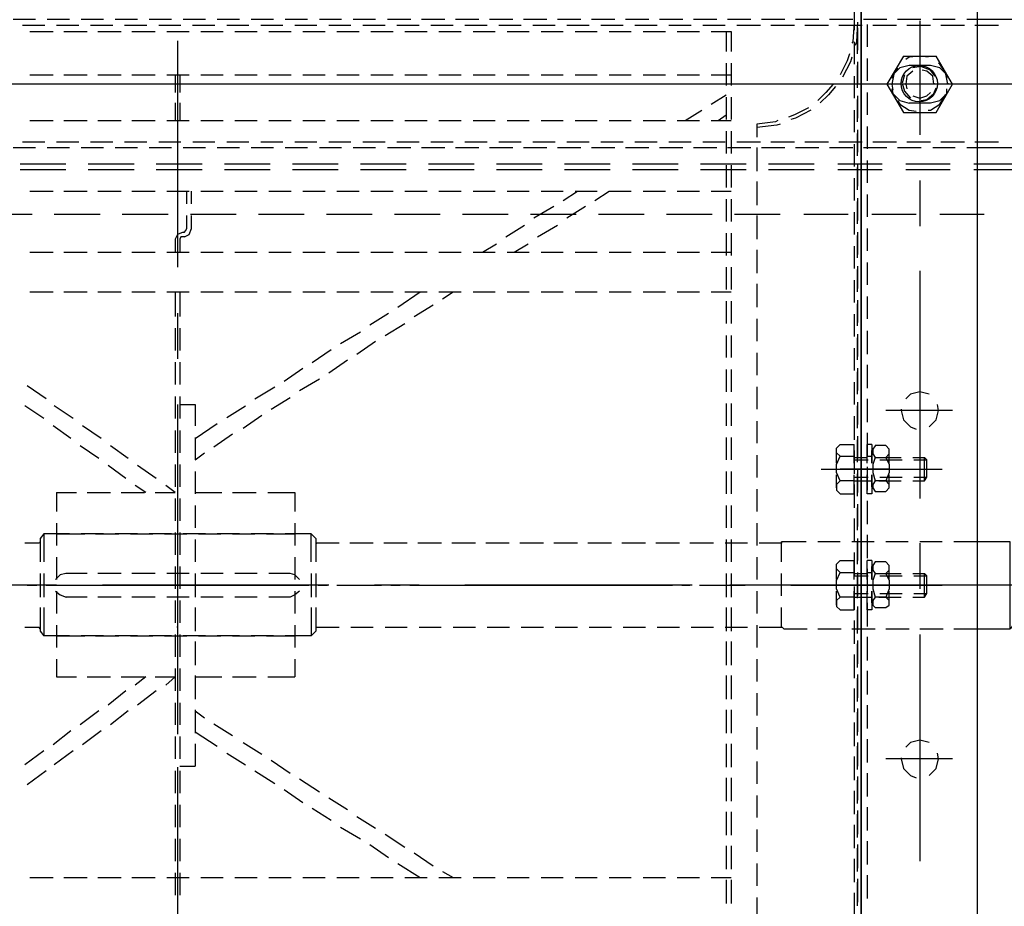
# Model space of a CAD drawing. Header units: millimetres. Extents: x -410 to 72073, y -3152 to 13830.
# Tile 83 of 92: x 34641 to 34778, y 10626 to 10750. Entities that reach past the tile are written whole.
import ezdxf

# ---------------------------------------------------------------- set-up
doc = ezdxf.new("R2010")
doc.units = ezdxf.units.MM
doc.layers.add('ACMV-EQP-CHW', color=30, linetype='Continuous', true_color=0xff7f00)

# ---------------------------------------------------------------- blocks, each defined once
blk = doc.blocks.new('AHU-3TR-CARRIER')
at = {"layer": 'ACMV-EQP-CHW'}
for points in [[(751.81, 519.81), (751.81, 84.51)], [(751.81, 82.02), (751.81, 519.5)], [(782.67, 519.81), (782.67, 84.51)], [(749.94, 436.24), (749.94, 430.32)], [(532.29, 433.13), (526.36, 433.13)], [(541.32, 433.13), (535.4, 433.13)], [(550.36, 433.13), (544.44, 433.13)], [(559.41, 433.13), (553.48, 433.13)], [(568.46, 433.13), (562.53, 433.13)], [(577.51, 433.13), (571.57, 433.13)], [(586.54, 433.13), (580.62, 433.13)], [(595.58, 433.13), (589.66, 433.13)], [(604.63, 433.13), (598.7, 433.13)], [(613.67, 433.13), (607.75, 433.13)], [(622.71, 433.13), (616.78, 433.13)], [(632.07, 433.13), (625.83, 433.13)], [(641.11, 433.13), (634.87, 433.13)], [(650.15, 433.13), (643.92, 433.13)], [(659.19, 433.13), (652.96, 433.13)], [(668.24, 433.13), (662, 433.13)], [(677.28, 433.13), (671.04, 433.13)], [(686.32, 433.13), (680.08, 433.13)], [(695.37, 433.13), (689.13, 433.13)], [(704.41, 433.13), (698.18, 433.13)], [(713.45, 433.13), (707.22, 433.13)], [(722.5, 433.13), (716.26, 433.13)], [(731.54, 433.13), (725.29, 433.13)], [(740.59, 433.13), (734.34, 433.13)], [(749.63, 433.13), (743.39, 433.13)], [(749.94, 432.5), (749.63, 427.21), (749.31, 426.89)], [(750.87, 432.5), (750.56, 427.21), (750.25, 426.27)], [(758.67, 433.13), (752.44, 433.13)], [(767.71, 433.13), (761.48, 433.13)], [(767.4, 432.82), (767.4, 402.57)], [(776.76, 433.13), (770.84, 433.13)], [(782.67, 433.13), (779.88, 433.13)], [(782.67, 399.13), (840.37, 399.13), (840.37, 433.13), (782.67, 433.13)], [(534.77, 431.57), (528.86, 431.57)], [(530.73, 430.01), (536.95, 430.01)], [(543.82, 431.57), (537.9, 431.57)], [(539.77, 430.01), (546, 430.01)], [(552.87, 431.57), (546.93, 431.57)], [(548.81, 430.01), (555.05, 430.01)], [(561.9, 431.57), (555.98, 431.57)], [(557.85, 430.01), (564.09, 430.01)], [(570.95, 431.57), (565.03, 431.57)], [(567.2, 430.01), (573.13, 430.01)], [(579.99, 431.57), (574.06, 431.57)], [(576.25, 430.01), (582.17, 430.01)], [(589.04, 431.57), (583.11, 431.57)], [(585.3, 430.01), (591.21, 430.01)], [(598.07, 431.57), (592.15, 431.57)], [(594.34, 430.01), (600.26, 430.01)], [(607.12, 431.57), (601.2, 431.57)], [(603.38, 430.01), (609.3, 430.01)], [(616.16, 431.57), (610.25, 431.57)], [(612.42, 430.01), (618.34, 430.01)], [(625.21, 431.57), (619.28, 431.57)], [(621.47, 430.01), (627.39, 430.01)], [(634.25, 431.57), (628.32, 431.57)], [(630.51, 430.01), (636.43, 430.01)], [(643.29, 431.57), (637.37, 431.57)], [(639.55, 430.01), (645.47, 430.01)], [(652.33, 431.57), (646.41, 431.57)], [(648.6, 430.01), (654.52, 430.01)], [(661.38, 431.57), (655.46, 431.57)], [(657.64, 430.01), (663.56, 430.01)], [(670.42, 431.57), (664.5, 431.57)], [(666.68, 430.01), (672.61, 430.01)], [(679.46, 431.57), (673.54, 431.57)], [(675.72, 430.01), (681.65, 430.01)], [(688.51, 431.57), (682.59, 431.57)], [(684.77, 430.01), (690.69, 430.01)], [(697.55, 431.57), (691.63, 431.57)], [(693.82, 430.01), (699.74, 430.01)], [(706.6, 431.57), (700.67, 431.57)], [(702.85, 430.01), (708.78, 430.01)], [(715.64, 431.57), (709.71, 431.57)], [(711.89, 430.01), (717.2, 430.01)], [(715.95, 430.01), (715.95, 424.71)], [(717.2, 430.01), (717.2, 424.71)], [(725, 431.57), (718.76, 431.57)], [(734.04, 431.57), (727.81, 431.57)], [(743.08, 431.57), (736.84, 431.57)], [(752.11, 431.57), (745.89, 431.57)], [(750.87, 430.94), (750.87, 425.01)], [(750.87, 424.08), (750.87, 430.01)], [(753.37, 431.88), (753.37, 425.95)], [(761.16, 431.57), (754.93, 431.57)], [(770.2, 431.57), (763.98, 431.57)], [(779.25, 431.57), (773.01, 431.57)], [(788.29, 431.57), (782.05, 431.57)], [(570.01, 427.52), (570.01, 367.33)], [(749.94, 427.21), (749.94, 421.28)], [(767.4, 426.89), (767.4, 405.38)], [(715.95, 421.59), (715.95, 415.67)], [(717.2, 421.59), (717.2, 415.67)], [(748.69, 424.08), (748.06, 422.22), (746.2, 418.47)], [(749.32, 423.15), (749, 421.9), (746.82, 417.84)], [(750.87, 421.91), (750.87, 415.97)], [(753.37, 422.83), (753.37, 416.91)], [(763.03, 423.46), (758.67, 415.97), (763.03, 408.5)], [(763.03, 423.46), (771.77, 423.46)], [(769.58, 423.15), (767.4, 423.46), (764.59, 423.15), (763.65, 422.53)], [(771.77, 408.5), (776.13, 415.97), (771.77, 423.46)], [(774.88, 416.29), (774.88, 415.97), (774.26, 419.1), (772.7, 421.28), (772.4, 421.59)], [(750.87, 415.04), (750.87, 420.97)], [(764.59, 420.97), (762.09, 420.34), (760.23, 418.47), (759.91, 417.53)], [(761.48, 420.34), (760.54, 419.1), (759.92, 415.97), (760.22, 414.42)], [(765.53, 419.41), (763.97, 418.15), (763.65, 415.97), (763.97, 414.73)], [(770.21, 420.97), (764.59, 420.97)], [(771.45, 418.16), (770.2, 419.72), (767.71, 420.66), (765.53, 420.34)], [(771.14, 416.29), (771.14, 415.97), (770.84, 418.16), (769.27, 419.41), (768.02, 419.72)], [(774.57, 417.53), (774.57, 418.47), (772.7, 420.34), (770.21, 420.97)], [(530.73, 418.47), (536.95, 418.47)], [(539.77, 418.47), (546, 418.47)], [(548.81, 418.47), (555.05, 418.47)], [(557.85, 418.47), (564.09, 418.47)], [(567.2, 418.47), (573.13, 418.47)], [(569.39, 418.47), (569.39, 413.79)], [(570.64, 418.47), (570.64, 413.8)], [(576.25, 418.47), (582.17, 418.47)], [(585.3, 418.47), (591.21, 418.47)], [(594.34, 418.47), (600.26, 418.47)], [(603.38, 418.47), (609.3, 418.47)], [(612.42, 418.47), (618.34, 418.47)], [(621.47, 418.47), (627.39, 418.47)], [(630.51, 418.47), (636.43, 418.47)], [(639.55, 418.47), (645.47, 418.47)], [(648.6, 418.47), (654.52, 418.47)], [(657.64, 418.47), (663.56, 418.47)], [(666.68, 418.47), (672.61, 418.47)], [(675.72, 418.47), (681.65, 418.47)], [(684.77, 418.47), (690.69, 418.47)], [(693.82, 418.47), (699.74, 418.47)], [(702.85, 418.47), (708.78, 418.47)], [(711.89, 418.47), (717.2, 418.47)], [(749.94, 418.16), (749.94, 412.23)], [(763.35, 418.47), (762.72, 416.29), (763.35, 414.1), (764.9, 412.23)], [(562.22, 415.97), (501.73, 415.97)], [(528.23, 415.97), (516.07, 415.97)], [(600.57, 415.97), (540.39, 415.97)], [(586.22, 415.97), (574.38, 415.97)], [(658.57, 415.97), (598.39, 415.97)], [(624.9, 415.97), (612.74, 415.97)], [(697.24, 415.97), (636.74, 415.97)], [(682.9, 415.97), (670.73, 415.97)], [(755.24, 415.97), (694.75, 415.97)], [(721.25, 415.97), (709.09, 415.97)], [(793.59, 415.97), (733.41, 415.97)], [(744.32, 415.97), (742.45, 413.8), (740.27, 411.61)], [(744.95, 415.35), (743.08, 413.17), (740.89, 410.99)], [(786.74, 415.97), (748.06, 415.97)], [(753.37, 413.79), (753.37, 407.87)], [(759.92, 414.73), (760.22, 413.48), (762.09, 411.61), (764.59, 410.98)], [(765.53, 412.85), (767.4, 412.23), (769.27, 412.85), (770.21, 413.79)], [(779.24, 415.97), (767.4, 415.97)], [(767.72, 411.61), (769.27, 411.93), (771.14, 413.48), (771.77, 415.05)], [(770.2, 410.99), (772.7, 411.61), (774.57, 413.48), (774.57, 414.73)], [(711.89, 410.68), (715.95, 413.17)], [(715.95, 412.54), (715.95, 406.62)], [(717.2, 412.54), (717.2, 406.62)], [(750.87, 412.85), (750.87, 406.93)], [(750.87, 406), (750.87, 411.93)], [(761.48, 411.61), (762.09, 410.68), (764.59, 409.12), (766.46, 408.81)], [(769.58, 409.12), (770.21, 409.12), (772.7, 410.68), (774.26, 413.17)], [(569.39, 410.99), (569.39, 406.31)], [(570.64, 410.99), (570.64, 406.31)], [(705.03, 406.31), (709.41, 409.12)], [(737.78, 409.74), (734.04, 407.87), (732.47, 407.24)], [(738.4, 409.12), (734.34, 406.93), (733.1, 406.62)], [(749.94, 409.12), (749.94, 403.2)], [(763.03, 408.5), (771.77, 408.5)], [(770.21, 410.98), (764.59, 410.98)], [(530.73, 406.31), (536.95, 406.31)], [(539.77, 406.31), (546, 406.31)], [(548.81, 406.31), (555.05, 406.31)], [(557.85, 406.31), (564.09, 406.31)], [(567.2, 406.31), (573.13, 406.31)], [(576.25, 406.31), (582.17, 406.31)], [(585.3, 406.31), (591.21, 406.31)], [(594.34, 406.31), (600.26, 406.31)], [(603.38, 406.31), (609.3, 406.31)], [(612.42, 406.31), (618.34, 406.31)], [(621.47, 406.31), (627.39, 406.31)], [(630.51, 406.31), (636.43, 406.31)], [(639.55, 406.31), (645.47, 406.31)], [(648.6, 406.31), (654.52, 406.31)], [(657.64, 406.31), (663.56, 406.31)], [(666.68, 406.31), (672.61, 406.31)], [(675.72, 406.31), (681.65, 406.31)], [(684.77, 406.31), (690.69, 406.31)], [(693.82, 406.31), (699.74, 406.31)], [(702.85, 406.31), (708.78, 406.31)], [(711.89, 406.31), (717.2, 406.31)], [(713.78, 406.31), (715.95, 407.87)], [(729.66, 406.31), (729.04, 406), (724.05, 405.38), (724.05, 401.95)], [(715.95, 403.51), (715.95, 397.58)], [(717.2, 403.51), (717.2, 397.58)], [(730.29, 405.38), (729.36, 405.06), (724.05, 404.44)], [(750.87, 403.82), (750.87, 397.89)], [(753.37, 404.75), (753.37, 398.83)], [(528.86, 400.7), (534.77, 400.7)], [(537.89, 400.7), (543.82, 400.7)], [(546.93, 400.7), (552.86, 400.7)], [(555.98, 400.7), (561.9, 400.7)], [(565.03, 400.7), (570.95, 400.7)], [(574.07, 400.7), (579.99, 400.7)], [(583.11, 400.7), (589.03, 400.7)], [(592.15, 400.7), (598.07, 400.7)], [(601.2, 400.7), (607.12, 400.7)], [(610.25, 400.7), (616.16, 400.7)], [(619.28, 400.7), (625.21, 400.7)], [(628.32, 400.7), (634.25, 400.7)], [(637.37, 400.7), (643.29, 400.7)], [(646.41, 400.7), (652.33, 400.7)], [(655.45, 400.7), (661.38, 400.7)], [(664.5, 400.7), (670.42, 400.7)], [(673.54, 400.7), (679.46, 400.7)], [(682.59, 400.7), (688.51, 400.7)], [(691.62, 400.7), (697.55, 400.7)], [(700.67, 400.7), (706.59, 400.7)], [(709.71, 400.7), (715.64, 400.7)], [(718.76, 400.7), (725, 400.7)], [(727.8, 400.7), (734.04, 400.7)], [(736.84, 400.7), (743.08, 400.7)], [(745.89, 400.7), (752.11, 400.7)], [(750.87, 396.96), (750.87, 402.88)], [(754.93, 400.7), (761.16, 400.7)], [(763.97, 400.7), (770.21, 400.7)], [(773.01, 400.7), (779.25, 400.7)], [(782.05, 400.7), (788.29, 400.7)], [(526.36, 399.13), (532.29, 399.13)], [(535.4, 399.13), (541.32, 399.13)], [(544.44, 399.13), (550.36, 399.13)], [(553.48, 399.13), (559.41, 399.13)], [(562.53, 399.13), (568.46, 399.13)], [(571.56, 399.13), (577.51, 399.13)], [(580.61, 399.13), (586.54, 399.13)], [(589.66, 399.13), (595.58, 399.13)], [(598.7, 399.13), (604.63, 399.13)], [(607.75, 399.13), (613.67, 399.13)], [(616.78, 399.13), (622.7, 399.13)], [(625.83, 399.13), (632.07, 399.13)], [(634.87, 399.13), (641.11, 399.13)], [(643.92, 399.13), (650.16, 399.13)], [(652.96, 399.13), (659.19, 399.13)], [(662, 399.13), (668.24, 399.13)], [(671.04, 399.13), (677.28, 399.13)], [(680.09, 399.13), (686.33, 399.13)], [(689.12, 399.13), (695.37, 399.13)], [(698.17, 399.13), (704.41, 399.13)], [(707.22, 399.13), (713.45, 399.13)], [(716.26, 399.13), (722.5, 399.13)], [(724.05, 399.13), (724.05, 392.9)], [(725.29, 399.13), (731.54, 399.13)], [(734.34, 399.13), (740.59, 399.13)], [(743.39, 399.13), (749.63, 399.13)], [(749.94, 400.07), (749.94, 394.15)], [(752.44, 399.13), (758.67, 399.13)], [(761.48, 399.13), (767.72, 399.13)], [(770.84, 399.13), (776.76, 399.13)], [(779.88, 399.13), (782.68, 399.13)], [(753.37, 395.71), (753.37, 389.79)], [(540.38, 394.77), (528.23, 394.77)], [(540.38, 393.21), (528.23, 393.21)], [(558.48, 394.77), (546.32, 394.77)], [(558.48, 393.21), (546.32, 393.21)], [(576.57, 394.77), (564.4, 394.77)], [(576.57, 393.21), (564.4, 393.21)], [(594.65, 394.77), (582.49, 394.77)], [(594.65, 393.21), (582.49, 393.21)], [(612.74, 394.77), (600.57, 394.77)], [(612.74, 393.21), (600.57, 393.21)], [(630.82, 394.77), (618.66, 394.77)], [(630.82, 393.21), (618.66, 393.21)], [(648.9, 394.77), (636.74, 394.77)], [(648.9, 393.21), (636.74, 393.21)], [(667, 394.77), (654.83, 394.77)], [(667, 393.21), (654.83, 393.21)], [(685.08, 394.77), (672.92, 394.77)], [(685.08, 393.21), (672.92, 393.21)], [(703.17, 394.77), (691.01, 394.77)], [(703.17, 393.21), (691.01, 393.21)], [(721.25, 394.77), (709.09, 394.77)], [(721.25, 393.21), (709.09, 393.21)], [(715.95, 394.46), (715.95, 388.53)], [(717.2, 394.46), (717.2, 388.53)], [(739.34, 394.77), (727.18, 394.77)], [(739.34, 393.21), (727.18, 393.21)], [(757.42, 394.77), (745.57, 394.77)], [(757.42, 393.21), (745.57, 393.21)], [(750.87, 394.77), (750.87, 388.85)], [(750.87, 387.92), (750.87, 393.84)], [(775.5, 394.77), (763.65, 394.77)], [(775.5, 393.21), (763.65, 393.21)], [(793.59, 394.77), (781.74, 394.77)], [(793.59, 393.21), (781.74, 393.21)], [(724.05, 390.09), (724.05, 383.86)], [(749.94, 391.03), (749.94, 385.11)], [(767.4, 390.41), (767.4, 378.25)], [(530.73, 387.6), (536.95, 387.6)], [(539.77, 387.6), (546, 387.6)], [(548.81, 387.6), (555.05, 387.6)], [(557.85, 387.6), (564.09, 387.6)], [(567.2, 387.6), (573.13, 387.6)], [(572.51, 384.17), (572.51, 387.6)], [(573.75, 384.17), (573.75, 387.6)], [(576.25, 387.6), (582.17, 387.6)], [(585.3, 387.6), (591.21, 387.6)], [(594.34, 387.6), (600.26, 387.6)], [(603.38, 387.6), (609.3, 387.6)], [(612.42, 387.6), (618.34, 387.6)], [(621.47, 387.6), (627.39, 387.6)], [(630.51, 387.6), (636.43, 387.6)], [(639.55, 387.6), (645.47, 387.6)], [(648.6, 387.6), (654.52, 387.6)], [(657.64, 387.6), (663.56, 387.6)], [(666.68, 387.6), (672.61, 387.6)], [(672.61, 385.11), (676.35, 387.6)], [(675.72, 387.6), (681.65, 387.6)], [(681.03, 385.11), (684.77, 387.6)], [(684.77, 387.6), (690.69, 387.6)], [(693.82, 387.6), (699.74, 387.6)], [(702.85, 387.6), (708.78, 387.6)], [(711.89, 387.6), (717.2, 387.6)], [(715.95, 385.42), (715.95, 379.5)], [(717.2, 385.42), (717.2, 379.5)], [(750.87, 385.73), (750.87, 379.8)], [(753.37, 386.66), (753.37, 380.75)], [(664.8, 380.43), (670.11, 383.55)], [(673.54, 380.43), (678.52, 383.55)], [(750.87, 378.87), (750.87, 384.8)], [(531.35, 381.37), (519.19, 381.37)], [(549.43, 381.37), (537.27, 381.37)], [(567.53, 381.37), (555.36, 381.37)], [(572.51, 377.63), (572.51, 381.05)], [(585.6, 381.37), (573.45, 381.37)], [(573.75, 377.63), (573.75, 381.06)], [(603.68, 381.37), (591.53, 381.37)], [(621.79, 381.37), (609.61, 381.37)], [(639.86, 381.37), (627.71, 381.37)], [(657.95, 381.37), (645.79, 381.37)], [(676.04, 381.37), (663.88, 381.37)], [(694.12, 381.37), (681.96, 381.37)], [(712.22, 381.37), (700.05, 381.37)], [(730.29, 381.37), (718.13, 381.37)], [(724.05, 381.06), (724.05, 374.81)], [(748.38, 381.37), (736.53, 381.37)], [(749.94, 381.98), (749.94, 376.06)], [(766.46, 381.37), (754.62, 381.37)], [(784.54, 381.37), (772.7, 381.37)], [(571.88, 376.69), (572.2, 377), (572.51, 377.63)], [(571.88, 375.44), (573.14, 376.06), (573.75, 377.63)], [(657.33, 375.44), (662.32, 378.56)], [(665.74, 375.44), (671.04, 378.56)], [(753.37, 377.63), (753.37, 371.7)], [(571.57, 376.69), (570.01, 376.06), (569.38, 374.81)], [(569.39, 374.81), (569.39, 371.38)], [(571.88, 375.44), (571.57, 375.44), (570.95, 375.44), (570.64, 374.81)], [(570.64, 374.81), (570.64, 371.38)], [(571.57, 376.69), (571.88, 376.69)], [(715.95, 376.37), (715.95, 370.45)], [(717.2, 376.37), (717.2, 370.45)], [(750.87, 376.69), (750.87, 370.76)], [(750.87, 369.83), (750.87, 375.75)], [(651.09, 371.39), (654.83, 373.57)], [(659.51, 371.39), (663.25, 373.57)], [(724.05, 372.01), (724.05, 365.78)], [(749.94, 372.94), (749.94, 367.02)], [(530.73, 371.39), (536.95, 371.39)], [(539.77, 371.39), (546, 371.39)], [(548.81, 371.39), (555.05, 371.39)], [(557.85, 371.39), (564.09, 371.39)], [(567.2, 371.39), (573.13, 371.39)], [(576.25, 371.39), (582.17, 371.39)], [(585.3, 371.39), (591.21, 371.39)], [(594.34, 371.39), (600.26, 371.39)], [(603.38, 371.39), (609.3, 371.39)], [(612.42, 371.39), (618.34, 371.39)], [(621.47, 371.39), (627.39, 371.39)], [(630.51, 371.39), (636.43, 371.39)], [(639.55, 371.39), (645.47, 371.39)], [(648.6, 371.39), (654.52, 371.39)], [(657.64, 371.39), (663.56, 371.39)], [(666.68, 371.39), (672.61, 371.39)], [(675.72, 371.39), (681.65, 371.39)], [(684.77, 371.39), (690.69, 371.39)], [(693.82, 371.39), (699.74, 371.39)], [(702.85, 371.39), (708.78, 371.39)], [(711.89, 371.39), (717.2, 371.39)], [(715.95, 367.33), (715.95, 361.41)], [(717.2, 367.33), (717.2, 361.41)], [(750.87, 367.64), (750.87, 361.71)], [(750.87, 360.78), (750.87, 366.71)], [(753.37, 368.58), (753.37, 362.65)], [(749.94, 363.91), (749.94, 357.98)], [(767.4, 366.4), (767.4, 305.9)], [(724.05, 362.97), (724.05, 356.73)], [(530.73, 360.78), (536.95, 360.78)], [(539.77, 360.78), (546, 360.78)], [(548.81, 360.78), (555.05, 360.78)], [(557.85, 360.78), (564.09, 360.78)], [(567.2, 360.78), (573.13, 360.78)], [(569.39, 360.78), (569.39, 354.23)], [(570.64, 360.78), (570.64, 354.23)], [(576.25, 360.78), (582.17, 360.78)], [(585.3, 360.78), (591.21, 360.78)], [(594.34, 360.78), (600.26, 360.78)], [(603.38, 360.78), (609.3, 360.78)], [(612.42, 360.78), (618.34, 360.78)], [(621.47, 360.78), (627.39, 360.78)], [(628.64, 356.73), (634.56, 360.79)], [(630.51, 360.78), (636.43, 360.78)], [(639.55, 360.78), (645.47, 360.78)], [(640.48, 358.91), (643.29, 360.78)], [(648.6, 360.78), (654.52, 360.78)], [(657.64, 360.78), (663.56, 360.78)], [(666.68, 360.78), (672.61, 360.78)], [(675.72, 360.78), (681.65, 360.78)], [(684.77, 360.78), (690.69, 360.78)], [(693.82, 360.78), (699.74, 360.78)], [(702.85, 360.78), (708.78, 360.78)], [(711.89, 360.78), (717.2, 360.78)], [(753.37, 359.54), (753.37, 353.61)], [(633, 354.24), (637.99, 357.35)], [(715.95, 358.29), (715.95, 352.36)], [(717.2, 358.29), (717.2, 352.36)], [(750.87, 358.6), (750.87, 352.68)], [(750.87, 351.74), (750.87, 357.66)], [(570.01, 355.17), (570.01, 343.01)], [(621.15, 352.05), (626.15, 355.18)], [(724.05, 353.61), (724.05, 347.69)], [(749.94, 354.86), (749.94, 348.93)], [(569.39, 351.12), (569.39, 345.18)], [(570.64, 351.12), (570.64, 345.18)], [(625.21, 349.25), (630.51, 352.36)], [(613.36, 347.06), (618.66, 350.18)], [(715.95, 349.25), (715.95, 343.32)], [(717.2, 349.25), (717.2, 343.32)], [(750.87, 349.56), (750.87, 343.63)], [(750.87, 342.7), (750.87, 348.62)], [(753.37, 350.49), (753.37, 344.26)], [(617.72, 344.26), (622.71, 347.68)], [(749.94, 345.81), (749.94, 339.89)], [(605.88, 342.07), (610.86, 345.51)], [(724.05, 344.57), (724.05, 338.65)], [(569.39, 342.08), (569.39, 336.15)], [(570.64, 342.08), (570.64, 336.15)], [(598.39, 337.08), (603.38, 340.51)], [(610.25, 339.26), (615.23, 342.7)], [(750.87, 340.51), (750.87, 334.59)], [(753.37, 341.45), (753.37, 335.21)], [(602.44, 334.59), (607.75, 337.71)], [(715.95, 340.2), (715.95, 334.28)], [(717.2, 340.2), (717.2, 334.28)], [(750.87, 333.66), (750.87, 339.58)], [(535.09, 332.41), (530.1, 335.84)], [(590.6, 332.4), (595.9, 335.53)], [(724.05, 335.53), (724.05, 329.61)], [(749.94, 336.78), (749.94, 330.85)], [(569.39, 333.03), (569.39, 327.11)], [(570.64, 333.03), (570.64, 327.11)], [(594.96, 329.61), (599.95, 332.72)], [(769.9, 333.66), (767.4, 334.28), (764.9, 333.66), (763.65, 332.4)], [(534.47, 327.11), (529.47, 330.53)], [(542.26, 327.11), (537.27, 330.53)], [(570.01, 330.85), (570.01, 270.66)], [(570.64, 330.85), (574.69, 330.85), (574.69, 325.24)], [(583.11, 327.41), (588.1, 330.53)], [(715.95, 331.17), (715.95, 325.23)], [(717.2, 331.17), (717.2, 325.23)], [(750.87, 331.48), (750.87, 325.55)], [(750.87, 324.61), (750.87, 330.53)], [(753.37, 332.41), (753.37, 326.17)], [(769.9, 324.92), (771.76, 326.79), (772.39, 329.29), (772.07, 330.85)], [(587.48, 324.61), (592.47, 328.05)], [(749.94, 327.73), (749.94, 321.49)], [(776.13, 329.29), (758.36, 329.29)], [(762.42, 329.6), (762.42, 329.29), (763.03, 326.79), (764.9, 324.92), (766.46, 324.3)], [(541.63, 321.81), (536.96, 325.23)], [(549.75, 321.81), (544.76, 325.23)], [(574.69, 321.8), (580.61, 325.86)], [(724.05, 326.48), (724.05, 320.56)], [(569.39, 323.99), (569.39, 318.06)], [(570.64, 323.99), (570.64, 318.06)], [(574.69, 322.11), (574.69, 316.19)], [(579.68, 319.63), (584.67, 323.05)], [(715.95, 322.12), (715.95, 316.19)], [(717.2, 322.12), (717.2, 316.19)], [(750.87, 322.43), (750.87, 316.5)], [(753.37, 323.37), (753.37, 317.13)], [(549.13, 316.5), (544.13, 319.93)], [(556.91, 316.5), (552.24, 319.93)], [(746.2, 317.13), (745.25, 318.07), (745.25, 319.31), (746.2, 320.25)], [(746.2, 320.25), (749.95, 320.25)], [(749.94, 315.26), (749.94, 320.25)], [(750.87, 315.57), (750.87, 321.49)], [(753.37, 315.26), (753.37, 320.25)], [(754.61, 320.25), (753.37, 320.25)], [(754.61, 320.25), (754.61, 315.26)], [(755.55, 319.93), (754.92, 319), (754.92, 317.76), (755.55, 316.82), (754.92, 314.94), (754.92, 312.76), (755.55, 310.58), (754.92, 309.64), (754.92, 308.71), (755.55, 307.77), (758.36, 307.77)], [(758.36, 319.94), (755.56, 319.94)], [(758.36, 316.82), (759.29, 317.76), (759.29, 319), (758.36, 319.94)], [(570.02, 318.38), (570.02, 243.23)], [(574.69, 316.19), (577.18, 318.07)], [(724.05, 317.44), (724.05, 311.51)], [(745.25, 315.26), (745.25, 319)], [(746.2, 310.58), (745.25, 312.76), (745.25, 314.94), (746.2, 317.13), (749.95, 317.13)], [(749.94, 318.69), (749.94, 312.46)], [(749.94, 316.82), (753.37, 316.82)], [(753.37, 317.13), (754.61, 317.13)], [(754.61, 315.26), (754.61, 318.69)], [(755.56, 316.82), (758.36, 316.82), (759.29, 314.94), (759.29, 312.76), (758.36, 310.58), (755.56, 310.58)], [(756.48, 316.82), (762.42, 316.82)], [(759.29, 315.26), (759.29, 318.69)], [(765.53, 316.82), (768.64, 316.82)], [(768.64, 310.58), (768.64, 316.82), (769.27, 316.19)], [(556.29, 311.21), (551.61, 314.63)], [(564.4, 311.21), (559.41, 314.63)], [(569.39, 314.94), (569.39, 309.02)], [(570.64, 314.94), (570.64, 309.02)], [(749.94, 316.19), (753.67, 316.19)], [(753.37, 314.32), (753.37, 308.08)], [(756.8, 316.19), (762.72, 316.19)], [(765.84, 316.19), (769.27, 316.19)], [(768.64, 310.58), (769.27, 311.52), (769.27, 316.19)], [(574.69, 313.08), (574.69, 307.15)], [(715.95, 313.08), (715.95, 307.15)], [(717.2, 313.08), (717.2, 307.15)], [(741.21, 313.7), (773.32, 313.7)], [(745.25, 308.71), (745.25, 312.14)], [(759.29, 313.7), (746.2, 313.7)], [(749.63, 313.7), (758.67, 313.7)], [(749.95, 307.15), (749.95, 312.14)], [(750.87, 313.38), (750.87, 307.46)], [(750.87, 306.52), (750.87, 312.45)], [(753.37, 307.15), (753.37, 312.14)], [(754.61, 309.02), (754.61, 312.14)], [(754.61, 312.14), (754.61, 307.15)], [(759.29, 309.02), (759.29, 312.14)], [(561.59, 307.46), (558.78, 309.33)], [(569.39, 307.46), (566.9, 309.33)], [(749.95, 310.58), (746.2, 310.58), (745.25, 309.64), (745.25, 308.08), (746.2, 307.15), (749.95, 307.15)], [(749.94, 311.52), (753.67, 311.52)], [(749.94, 310.58), (753.37, 310.58)], [(749.94, 309.64), (749.94, 303.41)], [(753.37, 310.58), (754.61, 310.58)], [(756.48, 310.58), (762.42, 310.58)], [(756.8, 311.52), (762.72, 311.52)], [(758.36, 307.78), (759.29, 308.71), (759.29, 309.64), (758.36, 310.58)], [(765.53, 310.58), (768.64, 310.58)], [(765.84, 311.52), (769.27, 311.52)], [(537.89, 307.46), (537.89, 302.48)], [(537.9, 307.46), (543.19, 307.46)], [(546, 307.46), (552.24, 307.46)], [(555.05, 307.46), (561.28, 307.46)], [(564.09, 307.46), (569.39, 307.46)], [(574.69, 307.46), (581.86, 307.46)], [(584.67, 307.46), (590.91, 307.46)], [(594.03, 307.46), (601.2, 307.46)], [(601.2, 307.46), (601.2, 302.48)], [(724.05, 308.39), (724.05, 302.48)], [(754.61, 307.15), (753.37, 307.15)], [(569.39, 305.91), (569.39, 299.98)], [(570.64, 305.91), (570.64, 299.98)], [(574.69, 304.03), (574.69, 298.11)], [(715.95, 304.03), (715.95, 298.1)], [(717.2, 304.03), (717.2, 298.1)], [(750.87, 304.35), (750.87, 298.42)], [(753.37, 305.27), (753.37, 299.04)], [(750.87, 297.48), (750.87, 303.41)], [(537.89, 299.36), (537.89, 293.43)], [(601.2, 299.36), (601.2, 293.43)], [(724.05, 299.36), (724.05, 293.43)], [(749.94, 300.6), (749.94, 294.36)], [(534.47, 296.55), (533.53, 295.3), (533.53, 289.06)], [(541.32, 296.54), (534.47, 296.54)], [(534.47, 296.54), (534.47, 289.06)], [(537.89, 296.54), (545.38, 296.54)], [(550.36, 296.54), (544.44, 296.54)], [(548.19, 296.54), (554.42, 296.54)], [(559.41, 296.54), (553.48, 296.54)], [(557.54, 296.54), (563.46, 296.54)], [(568.46, 296.54), (562.53, 296.54)], [(566.58, 296.54), (572.51, 296.54)], [(569.39, 296.86), (569.39, 290.93)], [(570.64, 296.86), (570.64, 290.93)], [(577.51, 296.54), (571.57, 296.54)], [(575.63, 296.54), (581.55, 296.54)], [(586.54, 296.54), (580.61, 296.54)], [(584.67, 296.54), (590.6, 296.54)], [(595.58, 296.54), (589.65, 296.54)], [(593.71, 296.54), (601.2, 296.54)], [(605.55, 289.06), (605.55, 296.54), (598.7, 296.54)], [(605.56, 296.55), (606.81, 295.3), (606.81, 289.06)], [(753.37, 296.23), (753.37, 290)], [(533.53, 294.36), (533.21, 294.06), (532.91, 294.06), (529.48, 294.06)], [(574.69, 294.99), (574.69, 289.06)], [(606.81, 294.36), (606.81, 294.06), (607.12, 294.06)], [(613.05, 294.06), (607.12, 294.06)], [(622.08, 294.06), (615.86, 294.06)], [(631.13, 294.06), (624.9, 294.06)], [(640.18, 294.06), (633.94, 294.06)], [(649.22, 294.06), (642.97, 294.06)], [(658.25, 294.06), (652.02, 294.06)], [(667.3, 294.06), (661.07, 294.06)], [(676.35, 294.06), (670.12, 294.06)], [(685.4, 294.06), (679.15, 294.06)], [(694.43, 294.06), (688.19, 294.06)], [(703.47, 294.06), (697.24, 294.06)], [(712.52, 294.06), (706.28, 294.06)], [(721.57, 294.06), (715.64, 294.06)], [(715.95, 294.99), (715.95, 289.06)], [(717.2, 294.99), (717.2, 289.06)], [(730.6, 294.36), (730.6, 294.06), (730.29, 294.06), (724.68, 294.06)], [(730.6, 289.06), (730.6, 294.36)], [(737.15, 294.36), (730.6, 294.36)], [(746.2, 294.36), (740.26, 294.36)], [(755.24, 294.36), (749.32, 294.36)], [(750.87, 295.3), (750.87, 289.38)], [(750.87, 288.44), (750.87, 294.36)], [(764.29, 294.36), (758.36, 294.36)], [(773.32, 294.36), (767.4, 294.36)], [(767.4, 294.06), (767.4, 281.89)], [(782.68, 294.36), (776.44, 294.36)], [(792.35, 272.54), (791.41, 271.29), (791.41, 294.36), (782.67, 294.36)], [(749.94, 291.56), (749.94, 285.31)], [(537.89, 290.31), (537.89, 284.39)], [(601.2, 290.31), (601.2, 284.39)], [(724.05, 290.31), (724.05, 284.39)], [(746.2, 286.26), (745.25, 287.19), (745.25, 288.44), (746.2, 289.38)], [(745.25, 284.39), (745.25, 288.13)], [(746.2, 289.38), (749.95, 289.38)], [(749.94, 284.39), (749.94, 289.38)], [(753.37, 284.39), (753.37, 289.38)], [(754.61, 289.38), (753.37, 289.38)], [(754.61, 289.38), (754.61, 284.39)], [(755.55, 289.06), (754.92, 288.13), (754.92, 286.88), (755.55, 285.95), (754.92, 284.08), (754.92, 281.89), (755.55, 279.7), (754.92, 278.78), (754.92, 277.53), (755.55, 276.9), (758.36, 276.9)], [(758.36, 289.06), (755.56, 289.06)], [(758.36, 285.95), (759.29, 286.89), (759.29, 288.13), (758.36, 289.06)], [(533.53, 285.95), (533.53, 279.7)], [(534.47, 285.95), (534.47, 279.71)], [(540.38, 285.95), (538.83, 285.64), (537.59, 284.39)], [(546, 285.95), (540.38, 285.95)], [(555.05, 285.95), (548.81, 285.95)], [(564.09, 285.95), (557.85, 285.95)], [(573.14, 285.95), (567.2, 285.95)], [(569.39, 287.81), (569.39, 281.89)], [(570.64, 287.81), (570.64, 281.89)], [(574.69, 285.95), (574.69, 279.7)], [(582.17, 285.95), (576.25, 285.95)], [(591.21, 285.95), (585.3, 285.95)], [(599.95, 285.95), (594.33, 285.95)], [(602.44, 284.39), (601.2, 285.64), (599.95, 285.95)], [(605.55, 285.95), (605.55, 279.71)], [(606.81, 285.95), (606.81, 279.7)], [(715.95, 285.95), (715.95, 279.71)], [(717.2, 285.95), (717.2, 279.71)], [(730.6, 280.02), (730.6, 285.95)], [(746.2, 279.71), (745.25, 281.89), (745.25, 284.08), (746.2, 286.26), (749.95, 286.26)], [(749.94, 285.95), (753.37, 285.95)], [(750.87, 286.26), (750.87, 280.03)], [(753.37, 287.19), (753.37, 280.96)], [(753.37, 286.26), (754.61, 286.26)], [(754.61, 284.39), (754.61, 287.81)], [(755.56, 285.95), (758.36, 285.95), (759.29, 284.08), (759.29, 281.89), (758.36, 279.71), (755.56, 279.71)], [(756.48, 285.95), (762.42, 285.95)], [(759.29, 284.39), (759.29, 287.81)], [(765.53, 285.95), (768.64, 285.95)], [(768.64, 279.71), (768.64, 285.95), (769.27, 285.32)], [(537.89, 282.83), (525.73, 282.83)], [(530.1, 282.83), (532.59, 282.83)], [(535.09, 282.83), (547.26, 282.83)], [(539.77, 282.83), (600.26, 282.83)], [(549.43, 282.83), (551.92, 282.83)], [(610.24, 282.83), (550.06, 282.83)], [(554.42, 282.83), (566.58, 282.83)], [(568.76, 282.83), (571.26, 282.83)], [(573.75, 282.83), (585.6, 282.83)], [(588.09, 282.83), (590.6, 282.83)], [(593.08, 282.83), (604.94, 282.83)], [(607.44, 282.83), (609.93, 282.83)], [(612.42, 282.83), (624.27, 282.83)], [(612.42, 282.83), (624.27, 282.83)], [(634.25, 282.83), (622.4, 282.83)], [(626.77, 282.83), (629.26, 282.83)], [(631.76, 282.83), (643.6, 282.83)], [(636.43, 282.83), (696.92, 282.83)], [(646.1, 282.83), (648.6, 282.83)], [(706.9, 282.83), (646.41, 282.83)], [(650.77, 282.83), (662.94, 282.83)], [(665.43, 282.83), (667.92, 282.83)], [(670.11, 282.83), (682.27, 282.83)], [(684.77, 282.83), (687.27, 282.83)], [(689.44, 282.83), (701.6, 282.83)], [(704.1, 282.83), (706.28, 282.83)], [(708.78, 282.83), (717.2, 282.83)], [(708.78, 282.83), (720.94, 282.83)], [(769.27, 282.83), (716.87, 282.83)], [(730.92, 282.83), (718.76, 282.83)], [(806.07, 282.83), (728.73, 282.83)], [(733.1, 282.83), (763.65, 282.83)], [(741.21, 282.83), (773.32, 282.83)], [(797.96, 282.83), (743.07, 282.83)], [(749.63, 282.83), (758.67, 282.83)], [(749.94, 285.32), (753.67, 285.32)], [(750.87, 279.4), (750.87, 285.31)], [(756.8, 285.32), (762.72, 285.32)], [(765.84, 285.32), (769.27, 285.32)], [(768.64, 279.71), (769.27, 280.64), (769.27, 285.32)], [(537.59, 281.27), (538.83, 280.33), (540.39, 279.71)], [(537.89, 281.27), (537.89, 275.34)], [(602.44, 281.27), (601.2, 280.34), (599.95, 279.71), (594.33, 279.71)], [(601.2, 281.27), (601.2, 275.34)], [(724.05, 281.27), (724.05, 275.34)], [(745.25, 277.53), (745.25, 281.27)], [(749.94, 282.52), (749.94, 276.28)], [(749.94, 280.64), (753.67, 280.64)], [(749.95, 276.28), (749.95, 281.27)], [(753.37, 276.28), (753.37, 281.27)], [(754.61, 278.14), (754.61, 281.27)], [(754.61, 281.27), (754.61, 276.28)], [(756.8, 280.64), (762.72, 280.64)], [(759.29, 278.14), (759.29, 281.27)], [(765.84, 280.64), (769.27, 280.64)], [(546, 279.71), (540.38, 279.71)], [(555.05, 279.71), (548.81, 279.71)], [(564.09, 279.71), (557.85, 279.71)], [(573.14, 279.71), (567.2, 279.71)], [(569.39, 278.77), (569.39, 272.85)], [(570.64, 278.77), (570.64, 272.85)], [(582.17, 279.71), (576.25, 279.71)], [(591.21, 279.71), (585.3, 279.71)], [(749.95, 279.71), (746.2, 279.71), (745.25, 278.78), (745.25, 277.21), (746.2, 276.28), (749.95, 276.28)], [(749.94, 279.71), (753.37, 279.71)], [(753.37, 279.71), (754.61, 279.71)], [(753.37, 278.14), (753.37, 271.91)], [(756.48, 279.71), (762.42, 279.71)], [(758.36, 276.9), (759.29, 277.53), (759.29, 278.77), (758.36, 279.71)], [(765.53, 279.71), (768.64, 279.71)], [(533.53, 276.9), (533.53, 270.66), (534.47, 269.42)], [(534.47, 276.9), (534.47, 269.42)], [(574.69, 276.9), (574.69, 270.66)], [(605.55, 276.9), (605.55, 269.42)], [(606.81, 276.9), (606.81, 270.66)], [(715.95, 276.9), (715.95, 270.66)], [(717.2, 276.9), (717.2, 270.66)], [(730.6, 271.61), (730.6, 276.9)], [(750.87, 277.21), (750.87, 270.97)], [(750.87, 270.04), (750.87, 276.28)], [(754.61, 276.28), (753.37, 276.28)], [(749.94, 273.48), (749.94, 267.24)], [(532.91, 271.6), (529.48, 271.6)], [(533.53, 271.29), (533.22, 271.6), (532.91, 271.6)], [(537.89, 272.23), (537.89, 266.3)], [(569.39, 269.74), (569.39, 263.81)], [(570.01, 271.6), (570.01, 271.91)], [(570.64, 269.74), (570.64, 263.81)], [(601.2, 272.23), (601.2, 266.3)], [(606.81, 270.66), (605.56, 269.42)], [(607.12, 271.6), (606.81, 271.6), (606.81, 271.29)], [(613.05, 271.6), (607.12, 271.6)], [(622.08, 271.61), (616.16, 271.61)], [(631.13, 271.61), (625.21, 271.61)], [(640.17, 271.61), (634.25, 271.61)], [(649.22, 271.61), (643.29, 271.61)], [(658.26, 271.61), (652.33, 271.61)], [(667.3, 271.61), (661.38, 271.61)], [(676.35, 271.61), (670.43, 271.61)], [(685.39, 271.61), (679.46, 271.61)], [(694.43, 271.61), (688.51, 271.61)], [(703.48, 271.61), (697.54, 271.61)], [(712.52, 271.61), (706.59, 271.61)], [(721.57, 271.61), (715.64, 271.61)], [(724.05, 272.22), (724.05, 266.3)], [(730.6, 271.61), (724.68, 271.61)], [(731.23, 271.29), (730.92, 271.6), (730.6, 271.6)], [(731.23, 271.29), (737.47, 271.29)], [(740.27, 271.29), (746.51, 271.29)], [(749.31, 271.29), (755.55, 271.29)], [(758.36, 271.29), (764.59, 271.29)], [(767.4, 271.29), (773.64, 271.29)], [(767.4, 269.73), (767.4, 209.55)], [(776.44, 271.29), (782.68, 271.29)], [(782.68, 271.29), (791.41, 271.29)], [(541.32, 269.42), (534.47, 269.42)], [(537.89, 269.42), (545.38, 269.42)], [(550.36, 269.42), (544.44, 269.42)], [(548.19, 269.42), (554.42, 269.42)], [(559.41, 269.42), (553.48, 269.42)], [(557.54, 269.42), (563.46, 269.42)], [(568.46, 269.42), (562.53, 269.42)], [(566.58, 269.42), (572.51, 269.42)], [(577.51, 269.42), (571.57, 269.42)], [(574.69, 267.86), (574.69, 261.63)], [(575.63, 269.42), (581.55, 269.42)], [(586.54, 269.42), (580.61, 269.42)], [(584.67, 269.42), (590.6, 269.42)], [(595.58, 269.42), (589.65, 269.42)], [(593.71, 269.42), (601.2, 269.42)], [(605.55, 269.42), (598.7, 269.42)], [(715.95, 267.86), (715.95, 261.63)], [(717.2, 267.86), (717.2, 261.63)], [(750.87, 268.18), (750.87, 261.93)], [(750.87, 261), (750.87, 267.24)], [(753.37, 269.11), (753.37, 262.87)], [(749.94, 264.43), (749.94, 258.19)], [(537.89, 263.18), (537.89, 258.51)], [(601.2, 263.18), (601.2, 258.51)], [(724.05, 263.18), (724.05, 257.26)], [(569.39, 260.69), (569.39, 254.77)], [(570.64, 260.69), (570.64, 254.77)], [(753.37, 260.06), (753.37, 253.83)], [(537.89, 258.51), (543.2, 258.51)], [(546, 258.51), (552.24, 258.51)], [(555.05, 258.51), (561.28, 258.51)], [(561.59, 258.51), (558.78, 256.32)], [(564.09, 258.51), (569.39, 258.51)], [(569.39, 258.51), (566.9, 256.32)], [(570.01, 258.51), (570.01, 246.66)], [(574.69, 258.82), (574.69, 252.58)], [(574.69, 258.51), (581.86, 258.51)], [(584.67, 258.51), (590.91, 258.51)], [(594.03, 258.51), (601.2, 258.51)], [(715.95, 258.82), (715.95, 252.58)], [(717.2, 258.82), (717.2, 252.58)], [(750.87, 259.13), (750.87, 252.9)], [(750.87, 251.96), (750.87, 258.19)], [(556.29, 254.76), (551.61, 251.02)], [(564.4, 254.76), (559.41, 251.02)], [(724.05, 254.14), (724.05, 248.22)], [(749.94, 255.39), (749.94, 249.15)], [(569.39, 251.64), (569.39, 245.72)], [(570.64, 251.64), (570.64, 245.72)], [(549.13, 249.46), (544.13, 245.72)], [(556.91, 249.46), (552.24, 245.72)], [(574.69, 249.78), (574.69, 243.54)], [(574.69, 249.46), (577.18, 247.59)], [(715.95, 249.78), (715.95, 243.54)], [(717.2, 249.78), (717.2, 243.54)], [(750.87, 250.09), (750.87, 243.85)], [(750.87, 242.91), (750.87, 249.15)], [(753.37, 251.02), (753.37, 244.78)], [(749.94, 246.34), (749.94, 240.11)], [(541.63, 244.16), (536.96, 240.42)], [(549.75, 244.16), (544.76, 240.42)], [(574.69, 243.85), (580.61, 240.11)], [(579.68, 246.03), (584.67, 242.91)], [(724.05, 245.09), (724.05, 239.17)], [(569.39, 242.61), (569.39, 236.68)], [(570.64, 242.61), (570.64, 236.68)], [(587.48, 241.04), (592.47, 237.92)], [(750.87, 241.04), (750.87, 234.81)], [(753.37, 241.98), (753.37, 235.74)], [(769.9, 241.04), (767.4, 241.66), (764.9, 241.04), (763.65, 239.8)], [(534.47, 238.86), (529.47, 235.12)], [(542.26, 238.86), (537.27, 235.12)], [(574.69, 240.73), (574.69, 234.81)], [(583.11, 238.24), (588.1, 235.12)], [(715.95, 240.73), (715.95, 234.49)], [(717.2, 240.73), (717.2, 234.49)], [(750.87, 233.87), (750.87, 240.11)], [(769.9, 232.31), (771.76, 234.19), (772.39, 236.68), (772.07, 238.23)], [(594.96, 236.36), (599.95, 232.94)], [(724.05, 236.05), (724.05, 230.12)], [(749.94, 237.3), (749.94, 231.06)], [(776.13, 236.68), (758.36, 236.68)], [(762.42, 236.99), (762.42, 236.68), (763.03, 234.19), (764.9, 232.31), (766.46, 231.69)], [(535.09, 233.56), (530.1, 229.82)], [(569.39, 233.56), (569.39, 227.63)], [(570.01, 234.49), (570.01, 174)], [(570.64, 234.81), (574.69, 234.81)], [(570.64, 233.56), (570.64, 227.63)], [(590.6, 233.56), (595.9, 230.13)], [(602.44, 231.38), (607.75, 227.94)], [(715.95, 231.69), (715.95, 225.45)], [(717.2, 231.69), (717.2, 225.45)], [(750.87, 232), (750.87, 225.77)], [(750.87, 224.83), (750.87, 231.06)], [(753.37, 232.94), (753.37, 226.69)], [(598.39, 228.57), (603.38, 225.14)], [(749.94, 228.26), (749.94, 222.02)], [(610.25, 226.39), (615.23, 223.27)], [(724.05, 227.02), (724.05, 221.09)], [(569.39, 224.52), (569.39, 218.6)], [(570.64, 224.52), (570.64, 218.6)], [(605.88, 223.58), (610.86, 220.46)], [(715.95, 222.64), (715.95, 216.41)], [(717.2, 222.64), (717.2, 216.41)], [(750.87, 222.96), (750.87, 216.72)], [(753.37, 223.89), (753.37, 217.66)], [(617.72, 221.4), (622.71, 218.28)], [(750.87, 215.79), (750.87, 222.02)], [(613.36, 218.59), (618.66, 215.47)], [(724.05, 217.96), (724.05, 212.04)], [(749.94, 219.21), (749.94, 212.98)], [(569.39, 215.47), (569.39, 209.55)], [(570.64, 215.47), (570.64, 209.55)], [(625.21, 216.72), (630.51, 213.29)], [(753.37, 214.86), (753.37, 208.61)], [(621.15, 213.92), (626.15, 210.48)], [(715.95, 213.6), (715.95, 207.37)], [(717.2, 213.6), (717.2, 207.37)], [(750.87, 213.92), (750.87, 207.68)], [(750.87, 206.74), (750.87, 212.98)], [(633, 211.73), (637.99, 208.31)], [(749.94, 210.17), (749.94, 203.93)], [(628.64, 208.93), (634.56, 205.18)], [(724.05, 208.93), (724.05, 203)], [(530.73, 205.18), (536.95, 205.18)], [(539.77, 205.18), (546, 205.18)], [(548.81, 205.18), (555.05, 205.18)], [(557.85, 205.18), (564.09, 205.18)], [(567.2, 205.18), (573.13, 205.18)], [(569.39, 206.43), (569.39, 200.51)], [(570.64, 206.43), (570.64, 200.51)], [(576.25, 205.18), (582.17, 205.18)], [(585.3, 205.18), (591.21, 205.18)], [(594.34, 205.18), (600.26, 205.18)], [(603.38, 205.18), (609.3, 205.18)], [(612.42, 205.18), (618.34, 205.18)], [(621.47, 205.18), (627.39, 205.18)], [(630.51, 205.18), (636.43, 205.18)], [(639.55, 205.18), (645.47, 205.18)], [(640.48, 206.74), (643.29, 205.18)], [(648.6, 205.18), (654.52, 205.18)], [(657.64, 205.18), (663.56, 205.18)], [(666.68, 205.18), (672.61, 205.18)], [(675.72, 205.18), (681.65, 205.18)], [(684.77, 205.18), (690.69, 205.18)], [(693.82, 205.18), (699.74, 205.18)], [(702.85, 205.18), (708.78, 205.18)], [(711.89, 205.18), (717.2, 205.18)], [(715.95, 204.56), (715.95, 198.32)], [(717.2, 204.56), (717.2, 198.32)], [(750.87, 204.87), (750.87, 198.64)], [(753.37, 205.81), (753.37, 199.57)], [(750.87, 197.7), (750.87, 203.93)], [(724.05, 199.88), (724.05, 193.96)], [(749.94, 201.13), (749.94, 194.9)]]:
    blk.add_lwpolyline(points, dxfattribs=at)
blk.add_circle((767.25, 416.13), 4.82, dxfattribs=at)

msp = doc.modelspace()

# ---------------------------------------------------------------- block references
at = {"layer": 'ACMV-EQP-CHW', "xscale": 0.525944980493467, "yscale": 0.525944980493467, "zscale": 0.525944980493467}
msp.add_blockref('AHU-3TR-CARRIER', (34363.02, 10521.88), dxfattribs=at)

doc.saveas('drawing.dxf')
